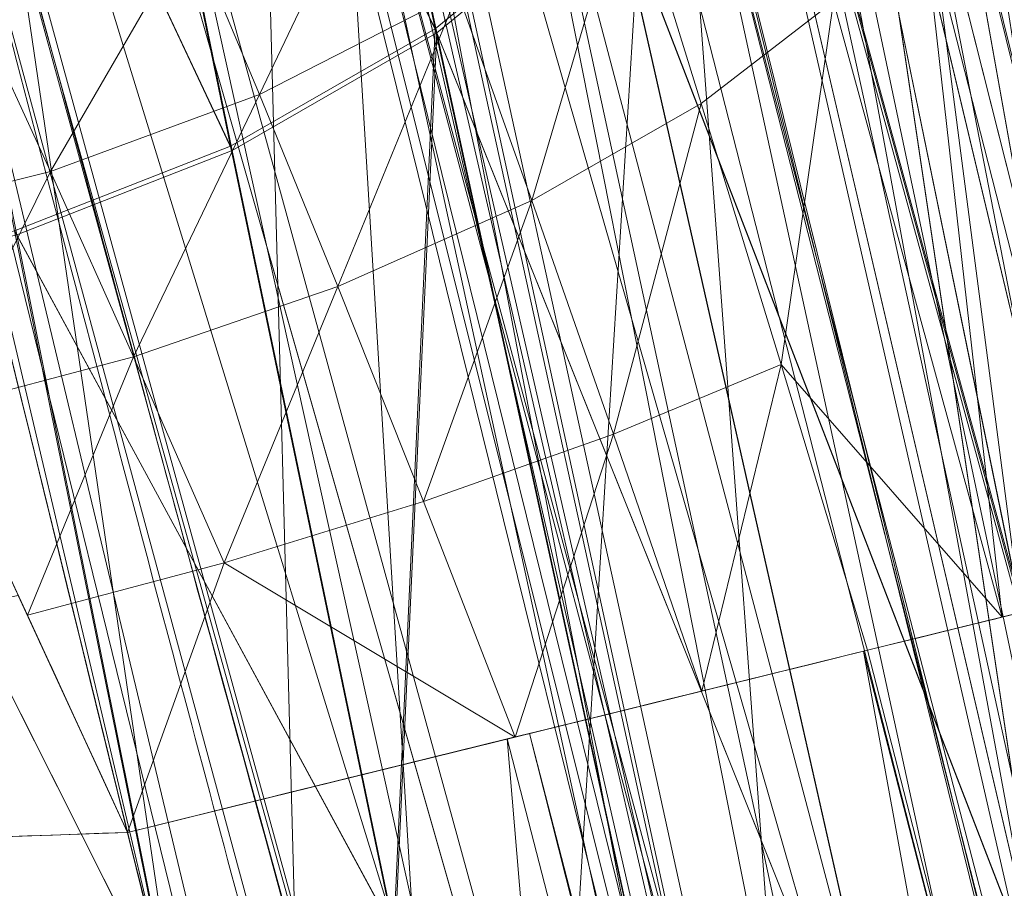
# Model space of a CAD drawing. Header units: millimetres. Extents: x -71 to 71, y -145 to 145.
# Tile 127 of 256: x -55.173 to -54.908, y -13.584 to -13.35. Entities that reach past the tile are written whole.
import ezdxf

# ---------------------------------------------------------------- set-up
doc = ezdxf.new("R2010")
doc.units = ezdxf.units.MM
doc.layers.add('1', color=7, linetype='CONTINUOUS')

msp = doc.modelspace()

# ---------------------------------------------------------------- linework, layer by layer
at = {"layer": '1', "color": 163, "linetype": 'Continuous', "lineweight": 13, "extrusion": (-5.23961264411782e-15, 1.156482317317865e-14, -1)}
for centre, radius in [((0, 2.781752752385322e-14, 144.004626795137), 61.0180546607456), ((0, -8.448341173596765e-14, 124.369789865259), 56.3952855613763)]:
    msp.add_circle(centre, radius, dxfattribs=at)
at = {"layer": '1', "color": 163, "linetype": 'Continuous', "lineweight": 13}
msp.add_circle((4.472976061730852e-13, 3.150668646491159e-12, -145), 60.4433756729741, dxfattribs=at)
msp.add_arc((3.626092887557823e-30, 1.973953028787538e-14, -142.505083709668), 63.56377365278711, 189.6208549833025, 222.2786899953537, dxfattribs=at)
at = {"layer": '1', "color": 163, "linetype": 'Continuous', "lineweight": 13, "extrusion": (0.2389303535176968, -0.9710367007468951, 0.00010940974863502)}
msp.add_arc((-56.79999999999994, -22.8841033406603, -0.002503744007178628), 0.3, 272.0581372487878, 0, dxfattribs=at)
at = {"layer": '1', "color": 163, "linetype": 'Continuous', "lineweight": 13, "extrusion": (9.403212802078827e-09, -3.804815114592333e-08, -0.9999999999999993)}
msp.add_arc((55.14102968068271, -13.62742532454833, -3.368421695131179), 0.3, 166.1180969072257, 268.0000000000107, dxfattribs=at)
at = {"layer": '1', "color": 163, "linetype": 'Continuous', "lineweight": 13, "extrusion": (0, 0, -1)}
msp.add_arc((55.1410297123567, -13.6274251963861, -2.21052546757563), 0.3, 166.1180969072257, 267.9999999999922, dxfattribs=at)
at = {"layer": '1', "color": 163, "linetype": 'Continuous', "lineweight": 13}
for points, knots in [([(-56.0092195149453, 7.430836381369, -40.1881047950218), (-56.38767568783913, 4.578259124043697, -40.18600039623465), (-56.64075283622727, 0.1337488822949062, -40.18517426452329), (-56.24041456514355, -6.020940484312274, -40.18873368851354), (-55.54351012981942, -10.71621283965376, -40.19373372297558), (-54.41900416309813, -15.45484477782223, -40.20106422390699), (-52.84662861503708, -20.19210887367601, -40.21072519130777), (-50.80930273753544, -24.8840909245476, -40.2227166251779), (-48.29613211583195, -29.47758556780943, -40.23703852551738), (-45.29549098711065, -33.91822466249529, -40.25369089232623), (-41.8019172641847, -38.14185204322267, -40.27267372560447), (-37.82569878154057, -42.09225020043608, -40.29398702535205), (-33.38333123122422, -45.70420284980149, -40.31763079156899), (-28.49088723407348, -48.91009564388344, -40.34360502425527), (-21.41016006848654, -52.54962415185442, -40.38134462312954), (-15.5376816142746, -54.48108172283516, -40.41314502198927), (-11.445770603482, -55.3284003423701, -40.43589893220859)], [0, 0, 0, 0, 0.125, 0.1875, 0.25, 0.3125, 0.375, 0.4375, 0.5, 0.5625, 0.625, 0.6875, 0.75, 0.8125, 0.875, 1, 1, 1, 1]), ([(-55.79206164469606, 7.398561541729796, -43.18008904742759), (-56.02458079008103, 5.645469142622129, -43.17850631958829), (-56.32216527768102, 2.145282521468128, -43.17631762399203), (-56.2774919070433, -3.083071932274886, -43.17589833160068), (-55.74469622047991, -8.317168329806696, -43.17832533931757), (-54.72088675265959, -13.50770784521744, -43.18361554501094), (-53.47375240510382, -17.70598476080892, -43.19032117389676), (-52.24993602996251, -20.97159237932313, -43.1970039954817), (-51.21943771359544, -23.37545791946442, -43.20267281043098), (-50.07211843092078, -25.74001208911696, -43.20902270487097), (-48.38893654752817, -28.83185243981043, -43.21838366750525), (-46.01474015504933, -32.54916112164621, -43.23166013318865), (-42.79579392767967, -36.67874397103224, -43.24974804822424), (-39.80590965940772, -39.8550863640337, -43.26661311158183), (-37.22554922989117, -42.23774127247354, -43.28120343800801), (-35.20249638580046, -43.93723232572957, -43.29265772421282), (-33.10278230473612, -45.54055131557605, -43.30455868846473), (-30.93842460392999, -47.03880768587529, -43.31683624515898), (-28.72004833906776, -48.42495516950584, -43.32942842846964), (-25.67962645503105, -50.13475593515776, -43.34669906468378), (-22.51737436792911, -51.63244938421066, -43.36467929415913), (-19.23182754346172, -52.91446779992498, -43.3833775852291), (-15.89144214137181, -54.03891938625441, -43.40239509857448), (-13.34178061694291, -54.70350458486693, -43.41691632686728), (-11.6398303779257, -55.06359028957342, -43.42660953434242)], [0, 0, 0, 0, 0.0625, 0.125, 0.1875, 0.25, 0.3125, 0.34375, 0.375, 0.40625, 0.4375, 0.5, 0.5625, 0.625, 0.65625, 0.6875, 0.71875, 0.75, 0.78125, 0.8125, 0.875, 0.90625, 0.9375, 1, 1, 1, 1]), ([(-56.50000000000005, -4.895578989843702e-16, -15.81462433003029), (-56.49999999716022, -0.967056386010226, -15.8120534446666), (-56.45043392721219, -2.918040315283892, -15.80691167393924), (-56.14086936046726, -6.892608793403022, -15.79662813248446), (-55.33779639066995, -11.96000647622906, -15.78377370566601), (-53.65336816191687, -18.09517495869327, -15.76834839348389), (-51.21658996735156, -24.15893938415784, -15.75292308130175), (-48.02467232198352, -30.0154777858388, -15.73749776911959), (-44.10762326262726, -35.52636955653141, -15.72207245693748), (-39.52881410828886, -40.56063158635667, -15.70664714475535), (-36.0977595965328, -43.52332059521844, -15.69636360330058), (-34.30725113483, -44.89167162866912, -15.6912218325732)], [0, 0, 0, 0, 0.0625, 0.125, 0.25, 0.375, 0.5, 0.625, 0.75, 0.875, 1, 1, 1, 1]), ([(-54.1748946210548, -21.2568850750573, 31.5), (-54.6638936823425, -17.571101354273, 31.499871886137), (-55.1250233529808, -14.095380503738, 30.1514430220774), (-55.6314401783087, -10.2783120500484, 26.7224698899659), (-55.7653499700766, -9.26897978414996, 25.3941579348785), (-55.9577956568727, -7.81843880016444, 22.2910702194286), (-56.0092096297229, -7.43091089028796, 20.5929966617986), (-56.0092195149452, -7.43083638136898, 18.8118952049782)], [0, 0, 0, 0, 0.5, 0.5, 0.75, 0.75, 1, 1, 1, 1]), ([(-56.00921274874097, -7.43088738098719, 18.81189514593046), (-55.84778768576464, -8.64761337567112, 18.27553385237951), (-55.57446086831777, -10.46857355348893, 17.47101728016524), (-55.14800137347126, -12.88831644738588, 16.40328050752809), (-54.79726728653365, -14.6992013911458, 15.60654748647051), (-54.41554179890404, -16.50502466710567, 14.8125598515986), (-53.86455365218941, -18.90435921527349, 13.75579519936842), (-53.09654226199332, -21.8880547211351, 12.44277299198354), (-52.04587146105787, -25.44201606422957, 10.88781178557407), (-50.86235861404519, -28.96561770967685, 9.35961010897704), (-49.54285790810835, -32.4561508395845, 7.86666250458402), (-48.56815383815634, -34.75713714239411, 6.899976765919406), (-48.05581082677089, -35.9000126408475, 6.425037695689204)], [0, 0, 0, 0, 0.125, 0.1875, 0.25, 0.3125, 0.375, 0.5, 0.625, 0.75, 0.875, 1, 1, 1, 1]), ([(-47.46844656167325, -30.64305029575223, -0.8061324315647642), (-48.05961782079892, -29.72727555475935, -0.05716055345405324), (-49.17838392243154, -27.87812518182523, 1.469014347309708), (-50.67197279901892, -25.05862759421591, 3.829412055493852), (-51.76788006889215, -22.67685427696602, 5.845017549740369), (-52.55819579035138, -20.75314257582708, 7.47955347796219), (-53.10827526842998, -19.30177147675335, 8.715144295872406), (-53.61576125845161, -17.84355812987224, 9.960823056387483), (-54.23731669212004, -15.88719951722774, 11.62907026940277), (-54.91085441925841, -13.42264493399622, 13.72871973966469), (-55.55516477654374, -10.43872688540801, 16.26421220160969), (-55.8760261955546, -8.43476743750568, 17.96132468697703), (-56.00921263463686, -7.430887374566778, 18.8118951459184)], [0, 0, 0, 0, 0.125, 0.25, 0.375, 0.4375, 0.5, 0.5625, 0.625, 0.75, 0.875, 1, 1, 1, 1]), ([(-55.6517196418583, -9.75377054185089, 10.8250013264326), (-55.5948279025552, -10.0783787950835, 10.8250268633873), (-55.5350931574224, -10.4025015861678, 10.8250538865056), (-55.3540436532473, -11.3388349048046, 10.8251360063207), (-55.2253875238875, -11.9497259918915, 10.8251944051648), (-54.94794345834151, -13.1667426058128, 10.8253205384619), (-54.79911314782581, -13.773034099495, 10.8253884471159), (-54.6403041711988, -14.3766114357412, 10.8254621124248)], [0, 0, 0, 0, 0.208854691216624, 0.208854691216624, 0.604427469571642, 0.604427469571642, 1, 1, 1, 1]), ([(-54.919959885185, -14.4502288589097, 10.5256571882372), (-54.9199649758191, -14.4502095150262, 10.5256571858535), (-54.9199700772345, -14.4501901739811, 10.5256571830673), (-55.0796217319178, -13.8435290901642, 10.5255824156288), (-55.2292372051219, -13.2341583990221, 10.5255134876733), (-55.50814993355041, -12.0109394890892, 10.5253854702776), (-55.63748912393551, -11.3969242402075, 10.5253262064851), (-55.8194998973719, -10.4558003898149, 10.5252428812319), (-55.8795518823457, -10.130018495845, 10.5252154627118), (-55.9367457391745, -9.803748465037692, 10.5251895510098)], [0, 0, 0, 0, 1.26115618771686e-05, 1.26115618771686e-05, 0.395572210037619, 0.395572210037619, 0.79114483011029, 0.79114483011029, 1, 1, 1, 1]), ([(-54.6403041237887, -14.3766116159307, 9.17453788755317), (-54.7811577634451, -13.8412762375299, 9.1746032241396), (-54.9141604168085, -13.3038133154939, 9.17466422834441), (-55.16427993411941, -12.2253257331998, 9.17477843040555), (-55.2814254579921, -11.6841850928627, 9.17483170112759), (-55.4135444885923, -11.027352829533, 9.174891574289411), (-55.43615182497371, -10.913135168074, 9.17490180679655), (-55.4584057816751, -10.7988492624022, 9.17491185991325)], [0, 0, 0, 0, 0.452424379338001, 0.452424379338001, 0.904848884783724, 0.904848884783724, 1, 1, 1, 1]), ([(-55.74240523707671, -10.854176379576, 9.47472235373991), (-55.72003313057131, -10.9690469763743, 9.47471215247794), (-55.6973057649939, -11.083848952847, 9.47470176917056), (-55.5644853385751, -11.7440408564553, 9.47464101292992), (-55.4467178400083, -12.2879486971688, 9.474586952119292), (-55.1952748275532, -13.3719298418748, 9.47447104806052), (-55.061571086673, -13.9121198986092, 9.47440913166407), (-54.9199700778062, -14.4501901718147, 9.47434281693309), (-54.9199649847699, -14.450209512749, 9.47434281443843), (-54.9199598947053, -14.4502288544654, 9.47434281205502)], [0, 0, 0, 0, 0.0951512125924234, 0.0951512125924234, 0.547575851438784, 0.547575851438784, 0.99998373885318, 0.99998373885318, 1, 1, 1, 1]), ([(-55.17212664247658, -12.17728727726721, 0.8252177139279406), (-55.15246199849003, -12.26638343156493, 0.8252266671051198), (-55.11262674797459, -12.44472481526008, 0.8425166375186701), (-55.05402760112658, -12.70142402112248, 0.9227534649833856), (-54.99953629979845, -12.93514629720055, 1.057040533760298), (-54.95065043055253, -13.14112694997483, 1.232401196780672), (-54.90792971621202, -13.31832418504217, 1.438326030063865), (-54.8745503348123, -13.45503506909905, 1.674500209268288), (-54.85744760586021, -13.52444820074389, 1.892889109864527), (-54.85085029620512, -13.55117069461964, 2.073594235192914), (-54.84979202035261, -13.55544876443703, 2.164893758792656), (-54.84979201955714, -13.55544876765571, 2.210525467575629)], [0, 0, 0, 0, 0.125, 0.25, 0.375, 0.5, 0.625, 0.75, 0.875, 0.9375, 1, 1, 1, 1]), ([(-54.41756563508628, -15.1979772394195, 2.21052546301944), (-54.41756563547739, -15.19797723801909, 2.109954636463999), (-54.42030227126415, -15.18819559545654, 1.908788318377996), (-54.43683119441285, -15.12889042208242, 1.510665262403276), (-54.47811728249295, -14.98007928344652, 1.029295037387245), (-54.55566129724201, -14.69591710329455, 0.4993564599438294), (-54.65697455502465, -14.31535557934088, 0.03816664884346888), (-54.7757527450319, -13.85463928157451, -0.3375400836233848), (-54.90557891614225, -13.33183032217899, -0.6157788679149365), (-55.03989161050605, -12.76606748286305, -0.7866560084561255), (-55.12876803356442, -12.37373554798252, -0.8252374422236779), (-55.17212663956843, -12.1772872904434, -0.8252177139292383)], [0, 0, 0, 0, 0.0625, 0.125, 0.25, 0.375, 0.5, 0.625, 0.75, 0.875, 1, 1, 1, 1]), ([(-54.84979201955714, -13.55544876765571, 3.368421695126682), (-54.84979201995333, -13.55544876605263, 3.413992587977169), (-54.85088227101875, -13.55104148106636, 3.505167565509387), (-54.85764130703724, -13.52366342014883, 3.68553532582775), (-54.87506339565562, -13.45294742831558, 3.903168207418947), (-54.90865586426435, -13.31533093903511, 4.138288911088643), (-54.95132902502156, -13.13828589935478, 4.343800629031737), (-54.99999663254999, -12.93318426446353, 4.519637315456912), (-55.05426179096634, -12.70040278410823, 4.654842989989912), (-55.11271036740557, -12.44435023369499, 4.736101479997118), (-55.15248718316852, -12.26626932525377, 4.75372051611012), (-55.17212663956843, -12.1772872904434, 4.753729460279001)], [0, 0, 0, 0, 0.0625, 0.125, 0.25, 0.375, 0.5, 0.625, 0.75, 0.875, 1, 1, 1, 1]), ([(-55.17212663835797, -12.17728729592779, 6.404164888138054), (-55.12876412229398, -12.37375326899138, 6.404184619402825), (-55.03984494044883, -12.76627130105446, 6.366341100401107), (-54.90540054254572, -13.33256589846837, 6.196793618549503), (-54.7756281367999, -13.85513045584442, 5.917733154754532), (-54.65702916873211, -14.31514246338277, 5.540853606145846), (-54.55564709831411, -14.69597070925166, 5.07979597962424), (-54.47792139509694, -14.98079516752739, 4.550113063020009), (-54.43670081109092, -15.12935834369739, 4.068487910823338), (-54.42027479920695, -15.18829385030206, 3.670227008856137), (-54.41756563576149, -15.19797723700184, 3.469012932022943), (-54.41756563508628, -15.1979772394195, 3.368421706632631)], [0, 0, 0, 0, 0.125, 0.25, 0.375, 0.5, 0.625, 0.75, 0.875, 0.9375, 1, 1, 1, 1]), ([(-54.6960387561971, -14.97885670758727, 3.36842170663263), (-54.69603918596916, -14.97885668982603, 3.483491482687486), (-54.70081776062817, -14.9648622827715, 3.728262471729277), (-54.72759878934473, -14.88128345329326, 4.136053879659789), (-54.77949100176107, -14.71350708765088, 4.577214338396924), (-54.85934779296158, -14.44729141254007, 5.01831140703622), (-54.95144451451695, -14.12961846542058, 5.366354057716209), (-55.03941032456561, -13.81724252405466, 5.612790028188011), (-55.11270501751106, -13.55146372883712, 5.77799980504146), (-55.1913680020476, -13.2605666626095, 5.914979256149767), (-55.3032278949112, -12.83770466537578, 6.055446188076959), (-55.39336090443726, -12.48528877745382, 6.104626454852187), (-55.45460625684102, -12.23966405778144, 6.104356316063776)], [0, 0, 0, 0, 0.125, 0.25, 0.375, 0.5, 0.625, 0.6875, 0.75, 0.8125, 0.875, 1, 1, 1, 1]), ([(-55.1305598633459, -13.92724244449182, 2.21052546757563), (-55.12739066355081, -13.92713176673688, 2.097604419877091), (-55.12667434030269, -13.90476373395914, 1.876335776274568), (-55.14230341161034, -13.80492260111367, 1.55240433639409), (-55.17229986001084, -13.64667060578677, 1.260719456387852), (-55.21559773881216, -13.4321404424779, 1.002813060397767), (-55.26803050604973, -13.17574725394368, 0.7956152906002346), (-55.34732395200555, -12.78673414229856, 0.5896426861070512), (-55.41257996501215, -12.45837592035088, 0.5252128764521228), (-55.45460625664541, -12.23966405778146, 0.5254091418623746)], [0, 0, 0, 0, 0.125, 0.25, 0.375, 0.5, 0.625, 0.75, 1, 1, 1, 1]), ([(-55.45460625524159, -12.23966405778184, -0.5254091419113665), (-55.41185406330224, -12.41867621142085, -0.5255402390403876), (-55.34737460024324, -12.68274231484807, -0.4996196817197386), (-55.2610187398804, -13.02563227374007, -0.4152352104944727), (-55.19583735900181, -13.27936605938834, -0.3256800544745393), (-55.13265069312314, -13.519819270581, -0.2135590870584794), (-55.05091055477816, -13.8242808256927, -0.03359442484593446), (-54.95347438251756, -14.17590801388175, 0.2506349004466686), (-54.87053460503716, -14.46082041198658, 0.59202368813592), (-54.81319721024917, -14.65051496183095, 0.9028864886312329), (-54.77644761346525, -14.76756167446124, 1.146354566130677), (-54.74585789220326, -14.86039572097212, 1.400563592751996), (-54.71377490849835, -14.95061961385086, 1.752258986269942), (-54.70015594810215, -14.97871292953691, 2.027234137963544), (-54.6960387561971, -14.97885670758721, 2.21052546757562)], [0, 0, 0, 0, 0.125, 0.1875, 0.25, 0.3125, 0.375, 0.5, 0.625, 0.6875, 0.75, 0.8125, 0.875, 1, 1, 1, 1]), ([(-55.4115565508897, -12.4330739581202, -32.1572935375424), (-55.3121166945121, -12.8761706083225, -32.1573393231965), (-55.2073529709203, -13.3181059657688, -32.1573878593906), (-55.0095327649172, -14.1101305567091, -32.1574799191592), (-54.9183873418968, -14.4607478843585, -32.1575224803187), (-54.8238993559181, -14.810444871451, -32.1575668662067)], [0, 0, 0, 0, 0.556281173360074, 0.556281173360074, 1, 1, 1, 1]), ([(-54.823899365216, -14.81044485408, -23.1837601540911), (-54.8729959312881, -14.6287400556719, -23.1837832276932), (-54.92118953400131, -14.4467888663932, -23.1838058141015), (-55.0285878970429, -14.0330124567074, -23.1838560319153), (-55.0872364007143, -13.801035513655, -23.1838833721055), (-55.1444150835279, -13.5687017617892, -23.1839099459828)], [0, 0, 0, 0, 0.440294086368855, 0.440294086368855, 1, 1, 1, 1])]:
    msp.add_open_spline(points, degree=3, knots=knots, dxfattribs=at)
for points in [[(-55.4546062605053, -12.23966405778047, 5.053538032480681), (-55.43341812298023, -12.34981133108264, 5.053636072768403), (-55.39127209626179, -12.56597409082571, 5.032658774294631), (-55.32765971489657, -12.883263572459, 4.937935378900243), (-55.2688401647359, -13.17239807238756, 4.785756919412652), (-55.21550725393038, -13.43250618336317, 4.57562368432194), (-55.17303958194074, -13.64368836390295, 4.322654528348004), (-55.14226576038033, -13.8050610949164, 4.026467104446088), (-55.12691649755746, -13.90388059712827, 3.706370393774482), (-55.12739066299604, -13.92713176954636, 3.481420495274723), (-55.130559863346, -13.92724244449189, 3.36842170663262)], [(-54.54467244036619, -14.7349755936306, -32.4573711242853), (-54.75662525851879, -13.95091348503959, -32.45728135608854), (-54.95148601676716, -13.16220543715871, -32.45719158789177), (-55.12910112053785, -12.36966717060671, -32.457101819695)], [(-54.8635739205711, -13.4995650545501, -22.8841034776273), (-54.9420120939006, -13.1807845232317, -22.8841396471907), (-55.0069214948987, -12.903045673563, -23.1545092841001), (-55.0069215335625, -12.9030455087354, -23.4887916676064)], [(-55.2885238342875, -13.2713745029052, -23.4887916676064), (-55.2826531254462, -13.271169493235, -23.3214808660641), (-55.217582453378, -13.4096639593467, -23.1851164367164), (-55.1444150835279, -13.5687017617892, -23.1839099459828)], [(-55.1444150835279, -13.5687017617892, -23.1839099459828), (-55.2878663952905, -13.5737121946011, -23.188962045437), (-55.4313177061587, -13.5787226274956, -23.1940141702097), (-55.574769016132, -13.5837330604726, -23.1990663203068)]]:
    msp.add_open_spline(points, degree=3, dxfattribs=at)
for points in [[(24.58453550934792, 55.21777272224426, -144.9999958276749), (-35.52772477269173, -48.89971762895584, -144.9999958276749), (-52.34549939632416, -30.22168762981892, -144.9999958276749), (-60.11226028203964, -6.318053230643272, -144.9999958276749)], [(-51.48215219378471, -16.72756485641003, -123.8834485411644), (-54.13153767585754, -7.864786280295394e-14, -123.8834485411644), (-56.3952848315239, -7.767609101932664e-14, -124.3697926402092), (-53.63510549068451, -17.42710173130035, -124.3697926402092)], [(-56.2981404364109, -4.736945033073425, -40.18814116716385), (-56.09914660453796, -4.515368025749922, -43.17675158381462), (-54.37590554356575, -13.61744105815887, -43.18560287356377)], [(-54.37590554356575, -13.61744105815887, -43.18560287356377), (-54.6327717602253, -13.68603762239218, -40.19943997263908), (-56.2981404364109, -4.736945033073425, -40.18814116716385)], [(-55.57271465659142, -10.72095800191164, 27.05357037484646), (-55.07634207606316, -14.46230988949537, 29.6636801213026), (-55.29748648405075, -6.121284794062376, 35.35682708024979)], [(-54.76291477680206, -9.342835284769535, 37.38521039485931), (-55.29748648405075, -6.121284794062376, 35.35682708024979), (-55.07634207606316, -14.46230988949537, 29.6636801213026)], [(-55.90708926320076, -8.200637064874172, 23.03180657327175), (-56.00921437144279, -7.430861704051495, 18.81189458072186), (-52.23216861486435, -35.90000048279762, 18.77893321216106)], [(-54.24021929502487, -15.81924594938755, 11.68635301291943), (-56.00921437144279, -7.430861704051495, 18.81189458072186), (-54.64030429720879, -14.37661144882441, 10.82546170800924)], [(-55.1944226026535, -12.07582373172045, 10.82520838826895), (-54.64030429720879, -14.37661144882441, 10.82546170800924), (-56.00921437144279, -7.430861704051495, 18.81189458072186)], [(-56.00921437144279, -7.430887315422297, 18.81189458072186), (-52.85102128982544, -20.62619663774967, 10.56393515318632), (-52.89638042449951, -21.29850536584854, 11.49737183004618)], [(-52.85102128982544, -20.62619663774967, 10.56393515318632), (-56.00921437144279, -7.430887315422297, 18.81189458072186), (-54.24021929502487, -15.81924594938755, 11.68635301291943)], [(-52.89638042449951, -21.29850536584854, 11.49737183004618), (-52.91160196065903, -21.96520008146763, 12.41462863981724), (-56.00921437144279, -7.430887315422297, 18.81189458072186)], [(-52.23216861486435, -35.90000048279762, 18.77893321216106), (-56.00921437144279, -7.430887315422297, 18.81189458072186), (-52.84026637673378, -22.29992114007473, 12.26730179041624)], [(-55.57271465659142, -10.72095800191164, 27.05357037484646), (-55.90708926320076, -8.200637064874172, 23.03180657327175), (-52.23216861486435, -35.90000048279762, 18.77893321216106)], [(-54.76291477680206, -9.342835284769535, 37.38521039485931), (-55.07634207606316, -14.46230988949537, 29.6636801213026), (-54.95673045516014, -15.36386180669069, 30.29263764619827)], [(-54.95673045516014, -15.36386180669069, 30.29263764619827), (-54.17877063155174, -12.60278839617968, 38.59021887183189), (-54.76291477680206, -9.342835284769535, 37.38521039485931)], [(-55.67321926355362, -9.75754763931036, 10.71265526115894), (-55.73459714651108, -9.768311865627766, 10.61666011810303), (-54.72160875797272, -14.39802907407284, 10.61718910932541)], [(-54.66139689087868, -14.38217423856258, 10.71316096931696), (-54.66034635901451, -14.38189763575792, 10.71875169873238), (-55.67215010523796, -9.757359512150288, 10.71825250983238), (-55.67321926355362, -9.75754763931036, 10.71265526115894)], [(-55.67321926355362, -9.75754763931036, 10.71265526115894), (-54.72160875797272, -14.39802907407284, 10.61718910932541), (-54.66139689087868, -14.38217423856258, 10.71316096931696)], [(-55.1944226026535, -12.07582373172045, 10.82520838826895), (-55.67215010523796, -9.757359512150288, 10.71825250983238), (-54.66034635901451, -14.38189763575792, 10.71875169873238)], [(-54.81218546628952, -14.42186906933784, 10.55150479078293), (-55.73459714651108, -9.768311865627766, 10.61666011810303), (-55.82691729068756, -9.784497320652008, 10.55098511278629)], [(-54.81218546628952, -14.42186906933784, 10.55150479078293), (-54.72160875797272, -14.39802907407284, 10.61718910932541), (-55.73459714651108, -9.768311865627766, 10.61666011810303)], [(-55.82691729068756, -9.784497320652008, 10.55098511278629), (-55.8323934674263, -9.785457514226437, 10.54969988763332), (-54.8175536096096, -14.42328188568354, 10.55021677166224)], [(-54.8175536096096, -14.42328188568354, 10.55021677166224), (-55.8323934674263, -9.785457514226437, 10.54969988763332), (-55.49639090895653, -12.04883120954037, 10.52539050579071)], [(-55.82691729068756, -9.784497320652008, 10.55098511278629), (-54.8175536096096, -14.42328188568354, 10.55021677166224), (-54.81218546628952, -14.42186906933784, 10.55150479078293)], [(-63.40426951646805, -20.42438462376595, -124.5481371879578), (-48.8397516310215, -28.19764241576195, -124.3697926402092), (-55.53851276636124, -9.792938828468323, -124.3697926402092)], [(-52.23216861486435, -35.90000048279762, 18.77893321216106), (-54.17489632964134, -21.25688455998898, 31.50000050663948), (-54.95673045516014, -15.36386180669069, 30.29263764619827), (-55.57271465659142, -10.72095800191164, 27.05357037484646)], [(-54.72160875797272, -14.39802907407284, 9.382810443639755), (-55.54098263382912, -10.81494707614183, 9.383240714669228), (-55.47982826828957, -10.80303080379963, 9.28724929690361)], [(-55.47982826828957, -10.80303080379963, 9.28724929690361), (-55.47876283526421, -10.80282218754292, 9.281652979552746), (-54.66034635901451, -14.38189763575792, 9.281247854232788), (-54.66139689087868, -14.38217423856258, 9.28683951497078)], [(-55.47982826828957, -10.80303080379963, 9.28724929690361), (-54.66139689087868, -14.38217423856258, 9.28683951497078), (-54.72160875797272, -14.39802907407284, 9.382810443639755)], [(-54.66034635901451, -14.38189763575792, 9.281247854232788), (-55.47876283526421, -10.80282218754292, 9.281652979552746), (-55.0784096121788, -12.59439159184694, 9.174739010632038)], [(-55.63297122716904, -10.83286479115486, 9.448916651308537), (-55.54098263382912, -10.81494707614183, 9.383240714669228), (-54.72160875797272, -14.39802907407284, 9.382810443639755)], [(-54.81218546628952, -14.42186906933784, 9.44849569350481), (-55.63842132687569, -10.83392649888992, 9.45020280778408), (-55.63297122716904, -10.83286479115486, 9.448916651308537)], [(-55.63297122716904, -10.83286479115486, 9.448916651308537), (-54.72160875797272, -14.39802907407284, 9.382810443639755), (-54.81218546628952, -14.42186906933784, 9.44849569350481)], [(-54.81218546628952, -14.42186906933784, 9.44849569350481), (-54.8175536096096, -14.42328188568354, 9.449782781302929), (-55.63842132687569, -10.83392649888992, 9.45020280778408)], [(-55.36039173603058, -12.65890058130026, 9.47454757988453), (-55.63842132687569, -10.83392649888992, 9.45020280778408), (-54.8175536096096, -14.42328188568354, 9.449782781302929)], [(-55.49639090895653, -12.04883120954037, 10.52539050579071), (-54.9430325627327, -14.3622737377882, 10.52564661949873), (-54.8175536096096, -14.42328188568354, 10.55021677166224)], [(-55.35586923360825, -14.45009093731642, 10.51043532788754), (-54.9430325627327, -14.3622737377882, 10.52564661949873), (-55.49639090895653, -12.04883120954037, 10.52539050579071)], [(-54.66034635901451, -14.38189763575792, 10.71875169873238), (-54.64030429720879, -14.37661144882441, 10.82546170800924), (-55.1944226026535, -12.07582373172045, 10.82520838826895)], [(-55.18354848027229, -12.12542038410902, -15.78337885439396), (-51.65004730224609, -22.90245704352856, -15.75607433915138), (-54.90593239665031, -13.32624070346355, -0.5968617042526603)], [(-54.64030429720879, -14.37661144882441, 9.174537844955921), (-55.17212674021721, -12.17728760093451, 6.404164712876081), (-54.90742623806, -13.32007721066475, 6.18030084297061)], [(-54.64030429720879, -14.37661144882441, 9.174537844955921), (-55.0784096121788, -12.59439159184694, 9.174739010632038), (-55.17212674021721, -12.17728760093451, 6.404164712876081)], [(-55.14991655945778, -12.37434893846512, -32.34834969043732), (-55.12930452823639, -12.36971281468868, -32.45710209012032), (-54.54475060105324, -14.73499648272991, -32.4573703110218), (-54.56513538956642, -14.74051736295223, -32.3486402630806)], [(-54.56513538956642, -14.74051736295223, -32.3486402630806), (-55.21136894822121, -12.38814741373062, -32.24879503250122), (-55.1505945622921, -12.37450074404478, -32.34477713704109)], [(-55.1505945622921, -12.37450074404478, -32.34477713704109), (-55.14991655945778, -12.37434893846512, -32.34834969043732), (-54.56513538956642, -14.74051736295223, -32.3486402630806)], [(-55.30279129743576, -12.40866631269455, -32.18311443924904), (-55.21250888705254, -12.38840352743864, -32.24797546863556), (-54.62703481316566, -14.75725136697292, -32.24828466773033)], [(-54.56580221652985, -14.74069803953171, -32.34507516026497), (-55.21250888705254, -12.38840352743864, -32.24797546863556), (-55.21136894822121, -12.38814741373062, -32.24879503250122)], [(-54.56580221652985, -14.74069803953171, -32.34507516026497), (-54.62590605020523, -14.75694682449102, -32.24910423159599), (-55.21250888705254, -12.38840352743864, -32.24797546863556)], [(-54.62590605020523, -14.75694682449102, -32.24910423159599), (-54.62703481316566, -14.75725136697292, -32.24828466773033), (-55.21250888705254, -12.38840352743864, -32.24797546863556)], [(-55.21136894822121, -12.38814741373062, -32.24879503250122), (-54.56513538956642, -14.74051736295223, -32.3486402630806), (-54.56580221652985, -14.74069803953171, -32.34507516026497)], [(-55.13054877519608, -13.62492516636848, -32.15742483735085), (-55.41155487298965, -12.43307441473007, -32.1572944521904), (-55.30885979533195, -12.41002883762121, -32.18167275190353)], [(-54.7163188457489, -14.78138007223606, -32.18341991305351), (-55.30885979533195, -12.41002883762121, -32.18167275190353), (-55.30279129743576, -12.40866631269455, -32.18311443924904)], [(-54.7163188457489, -14.78138007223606, -32.18341991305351), (-54.72232401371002, -14.78300150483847, -32.18197822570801), (-55.30885979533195, -12.41002883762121, -32.18167275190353)], [(-55.13054877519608, -13.62492516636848, -32.15742483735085), (-55.30885979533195, -12.41002883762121, -32.18167275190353), (-54.72232401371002, -14.78300150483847, -32.18197822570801)], [(-55.30279129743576, -12.40866631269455, -32.18311443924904), (-54.62703481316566, -14.75725136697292, -32.24828466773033), (-54.7163188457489, -14.78138007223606, -32.18341991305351)], [(-55.56551367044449, -13.62155377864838, -32.14226290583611), (-55.84142357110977, -12.44195271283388, -32.14221447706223), (-55.41155487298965, -12.43307441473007, -32.1572944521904), (-55.13054877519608, -13.62492516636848, -32.15742483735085)], [(-55.0784096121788, -12.59439159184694, 9.174739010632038), (-54.64030429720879, -14.37661144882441, 9.174537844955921), (-54.66034635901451, -14.38189763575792, 9.281247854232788)], [(-54.95673045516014, -15.36386180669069, 30.29263764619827), (-54.50513958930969, -18.76768283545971, 30.99001199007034), (-54.17877063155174, -12.60278839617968, 38.59021887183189)], [(-55.36039173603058, -12.65890058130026, 9.47454757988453), (-54.91995811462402, -14.45022877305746, 9.474342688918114), (-55.4402656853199, -14.12276551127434, 9.489580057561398)], [(-54.8175536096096, -14.42328188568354, 9.449782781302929), (-54.91995811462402, -14.45022877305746, 9.474342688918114), (-55.36039173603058, -12.65890058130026, 9.47454757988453)], [(-55.16842380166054, -13.13225831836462, 0.8157311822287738), (-55.06158620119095, -13.35243135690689, 1.031156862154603), (-55.17303198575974, -12.82527111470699, 0.6922016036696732)], [(-55.17303198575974, -12.82527111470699, 0.6922016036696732), (-55.06158620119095, -13.35243135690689, 1.031156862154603), (-55.0139956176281, -13.31339869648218, 1.058223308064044)], [(-55.17254024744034, -12.8265293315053, 4.88611776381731), (-55.06114289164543, -13.35357688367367, 4.546411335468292), (-55.16782402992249, -13.13357520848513, 4.762180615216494)], [(-55.01362308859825, -13.31453491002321, 4.519376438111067), (-55.06114289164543, -13.35357688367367, 4.546411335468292), (-55.17254024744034, -12.8265293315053, 4.88611776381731)], [(-55.01556396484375, -12.86614593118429, 4.061075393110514), (-54.84979227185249, -13.55544850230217, 3.368421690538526), (-54.87454682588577, -13.45488056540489, 3.874078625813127)], [(-55.01556396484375, -12.86614593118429, 1.5178716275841), (-54.95119839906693, -13.13832867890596, 1.239605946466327), (-54.8754595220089, -13.45115806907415, 1.690506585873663)], [(-54.8754595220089, -13.45115806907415, 1.690506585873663), (-54.84979227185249, -13.55544850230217, 2.210525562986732), (-55.01556396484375, -12.86614593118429, 1.5178716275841)], [(-55.01556396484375, -12.86614593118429, 1.5178716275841), (-54.84979227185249, -13.55544850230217, 2.210525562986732), (-54.84979227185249, -13.55544850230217, 3.368421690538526), (-55.01556396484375, -12.86614593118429, 4.061075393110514)], [(-54.87454682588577, -13.45488056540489, 3.874078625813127), (-54.94978278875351, -13.14425561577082, 4.328032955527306), (-55.01556396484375, -12.86614593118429, 4.061075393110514)], [(-55.11672049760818, -13.38403392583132, 1.015151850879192), (-55.16842380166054, -13.13225831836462, 0.8157311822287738), (-55.22514134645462, -13.15387059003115, 0.8075687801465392)], [(-55.2244521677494, -13.15515767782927, 4.770361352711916), (-55.16782402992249, -13.13357520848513, 4.762180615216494), (-55.116206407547, -13.38516920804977, 4.562398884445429)], [(-55.16842380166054, -13.13225831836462, 0.8157311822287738), (-55.11672049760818, -13.38403392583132, 1.015151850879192), (-55.06158620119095, -13.35243135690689, 1.031156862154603)], [(-55.06114289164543, -13.35357688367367, 4.546411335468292), (-55.116206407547, -13.38516920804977, 4.562398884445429), (-55.16782402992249, -13.13357520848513, 4.762180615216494)], [(-54.95008453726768, -13.14218528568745, 1.228515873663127), (-54.95533719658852, -13.22444714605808, 1.137634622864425), (-54.87610027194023, -13.55658285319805, 1.615367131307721)], [(-54.87599968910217, -13.55698332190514, 3.962252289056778), (-54.95507642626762, -13.22550512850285, 4.440062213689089), (-54.94987592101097, -13.14311940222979, 4.349300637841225)], [(-54.87610027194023, -13.55658285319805, 1.615367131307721), (-54.87732961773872, -13.44354264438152, 1.668525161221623), (-54.95008453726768, -13.14218528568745, 1.228515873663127)], [(-54.94987592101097, -13.14311940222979, 4.349300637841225), (-54.87725138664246, -13.44389282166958, 3.909150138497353), (-54.87599968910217, -13.55698332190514, 3.962252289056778)], [(-55.22514134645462, -13.15387059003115, 0.8075687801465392), (-55.174820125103, -13.40680010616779, 1.010167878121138), (-55.11672049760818, -13.38403392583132, 1.015151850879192)], [(-55.116206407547, -13.38516920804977, 4.562398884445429), (-55.17423525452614, -13.40790372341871, 4.567379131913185), (-55.2244521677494, -13.15515767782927, 4.770361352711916)], [(-55.53604289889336, -13.87376431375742, 5.486561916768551), (-55.01749739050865, -13.88844940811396, 5.502448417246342), (-55.21640554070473, -13.16377427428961, 5.931949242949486)], [(-54.54467236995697, -14.73497599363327, -32.4573703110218), (-54.92369085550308, -13.20100668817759, -32.45719522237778), (-54.72962185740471, -13.16560711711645, -40.19878432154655)], [(-54.84018474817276, -13.17267213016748, -15.78072644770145), (-54.92041260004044, -13.26628495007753, -22.93403819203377), (-54.86356094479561, -13.49956169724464, -22.88410440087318)], [(-54.95533719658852, -13.22444714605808, 1.137634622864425), (-54.97783794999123, -13.26961442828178, 1.094718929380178), (-54.89687994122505, -13.61668575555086, 1.590460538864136)], [(-54.8967607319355, -13.61710764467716, 3.987121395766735), (-54.97752502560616, -13.27071990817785, 4.482924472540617), (-54.95507642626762, -13.22550512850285, 4.440062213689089)], [(-54.89687994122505, -13.61668575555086, 1.590460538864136), (-54.87610027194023, -13.55658285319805, 1.615367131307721), (-54.95533719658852, -13.22444714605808, 1.137634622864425)], [(-54.95507642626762, -13.22550512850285, 4.440062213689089), (-54.87599968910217, -13.55698332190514, 3.962252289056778), (-54.8967607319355, -13.61710764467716, 3.987121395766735)], [(-55.08868768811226, -13.26248701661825, 5.929028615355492), (-55.13881519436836, -13.26665747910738, 5.910531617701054), (-54.89380285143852, -14.15896136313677, 5.329047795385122)], [(-55.04055693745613, -13.26234266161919, 5.956566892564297), (-55.08868768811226, -13.26248701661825, 5.929028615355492), (-54.84620854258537, -14.16243147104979, 5.34521322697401)], [(-54.89380285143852, -14.15896136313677, 5.329047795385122), (-54.84620854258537, -14.16243147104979, 5.34521322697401), (-55.08868768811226, -13.26248701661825, 5.929028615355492)], [(-54.99716475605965, -13.26655689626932, 5.992398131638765), (-55.04055693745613, -13.26234266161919, 5.956566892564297), (-54.80027943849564, -14.17222153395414, 5.367352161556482)], [(-54.84620854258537, -14.16243147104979, 5.34521322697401), (-54.80027943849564, -14.17222153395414, 5.367352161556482), (-55.04055693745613, -13.26234266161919, 5.956566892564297)], [(-55.13881519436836, -13.26665747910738, 5.910531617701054), (-55.18835783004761, -13.27418722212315, 5.900883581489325), (-54.94091659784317, -14.16129805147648, 5.318908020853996)], [(-55.0580695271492, -13.74923624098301, -0.07188022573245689), (-55.18708378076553, -13.27882800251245, -0.3193811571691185), (-55.08743226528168, -13.26722651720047, -0.3474729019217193)], [(-54.94091659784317, -14.16129805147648, 5.318908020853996), (-54.89380285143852, -14.15896136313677, 5.329047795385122), (-55.13881519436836, -13.26665747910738, 5.910531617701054)], [(-55.08743226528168, -13.26722651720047, -0.3474729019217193), (-54.96103689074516, -13.74400686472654, -0.1000136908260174), (-55.0580695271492, -13.74923624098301, -0.07188022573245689)], [(-54.96103689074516, -13.74400686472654, -0.1000136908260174), (-55.08743226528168, -13.26722651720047, -0.3474729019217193), (-54.99592795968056, -13.27142678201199, -0.4107562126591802)], [(-54.9335852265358, -13.28718569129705, 6.081521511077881), (-54.99716475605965, -13.26655689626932, 5.992398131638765), (-54.75827679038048, -14.18831665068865, 5.394850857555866)], [(-54.80027943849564, -14.17222153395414, 5.367352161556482), (-54.75827679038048, -14.18831665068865, 5.394850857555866), (-54.99716475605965, -13.26655689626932, 5.992398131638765)], [(-54.89687994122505, -13.61668575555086, 1.590460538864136), (-54.97783794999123, -13.26961442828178, 1.094718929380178), (-55.0139956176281, -13.31339869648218, 1.058223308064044)], [(-55.01362308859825, -13.31453491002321, 4.519376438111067), (-54.97752502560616, -13.27071990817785, 4.482924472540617), (-54.8967607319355, -13.61710764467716, 3.987121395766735)], [(-54.87143248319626, -13.75974155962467, -0.157582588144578), (-54.99592795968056, -13.27142678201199, -0.4107562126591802), (-54.95971068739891, -13.27995955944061, -0.4531468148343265)], [(-54.99592795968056, -13.27142678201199, -0.4107562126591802), (-54.87143248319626, -13.75974155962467, -0.157582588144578), (-54.96103689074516, -13.74400686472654, -0.1000136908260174)], [(-54.91906404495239, -13.2718738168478, -22.93159253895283), (-54.930679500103, -13.31816799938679, -23.03539216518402), (-54.88318577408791, -13.5044027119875, -22.99232594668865)], [(-54.88318577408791, -13.5044027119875, -22.99232594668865), (-54.8635721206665, -13.49956542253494, -22.88410440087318), (-54.91906404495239, -13.2718738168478, -22.93159253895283)], [(-55.19616976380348, -13.27715255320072, -0.3219190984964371), (-55.03714084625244, -13.86434119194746, 0.06536936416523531), (-55.54098263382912, -13.85141722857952, 0.0824064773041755)], [(-54.95971068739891, -13.27995955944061, -0.4531468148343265), (-54.93234470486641, -13.29219434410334, -0.4997804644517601), (-54.87143248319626, -13.75974155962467, -0.157582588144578)], [(-54.90724369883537, -13.31895217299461, 6.177266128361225), (-54.9335852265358, -13.28718569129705, 6.081521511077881), (-54.69365790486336, -14.23650607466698, 5.46094449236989)], [(-54.75827679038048, -14.18831665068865, 5.394850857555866), (-54.69365790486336, -14.23650607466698, 5.46094449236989), (-54.9335852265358, -13.28718569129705, 6.081521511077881)], [(-54.87143248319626, -13.75974155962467, -0.157582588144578), (-54.93234470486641, -13.29219434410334, -0.4997804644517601), (-54.69299480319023, -14.23902809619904, 0.1204809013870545)], [(-54.69299480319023, -14.23902809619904, 0.1204809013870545), (-54.93234470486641, -13.29219434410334, -0.4997804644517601), (-54.90598455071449, -13.32408282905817, -0.5954439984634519)], [(-55.07302284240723, -13.29494640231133, -23.2470091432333), (-55.12743443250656, -13.32581974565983, -23.26536923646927), (-55.10885268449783, -13.37016187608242, -23.22419360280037)], [(-55.10885268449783, -13.37016187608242, -23.22419360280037), (-55.05554750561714, -13.34278006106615, -23.20212125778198), (-55.07302284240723, -13.29494640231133, -23.2470091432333)], [(-55.0093911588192, -13.30998074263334, -23.16963486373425), (-55.05554750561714, -13.34278006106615, -23.20212125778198), (-55.03559857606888, -13.39863892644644, -23.16689305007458)], [(-55.03559857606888, -13.39863892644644, -23.16689305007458), (-54.9900233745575, -13.3725218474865, -23.13086949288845), (-55.0093911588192, -13.30998074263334, -23.16963486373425)], [(-55.0093911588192, -13.30998074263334, -23.16963486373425), (-54.9900233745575, -13.3725218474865, -23.13086949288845), (-54.95437979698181, -13.3450860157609, -23.08596111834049)], [(-54.93278056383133, -13.67307268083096, 1.569663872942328), (-55.0139956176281, -13.31339869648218, 1.058223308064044), (-55.06158620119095, -13.35243135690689, 1.031156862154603)], [(-55.0139956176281, -13.31339869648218, 1.058223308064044), (-54.93278056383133, -13.67307268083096, 1.569663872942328), (-54.89687994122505, -13.61668575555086, 1.590460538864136)], [(-55.06114289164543, -13.35357688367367, 4.546411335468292), (-55.01362308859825, -13.31453491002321, 4.519376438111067), (-54.93263900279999, -13.6735076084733, 4.007876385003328)], [(-54.8967607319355, -13.61710764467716, 3.987121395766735), (-54.93263900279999, -13.6735076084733, 4.007876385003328), (-55.01362308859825, -13.31453491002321, 4.519376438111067)], [(-54.930679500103, -13.31816799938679, -23.03539216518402), (-54.95437979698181, -13.3450860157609, -23.08596111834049), (-54.90903928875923, -13.51077016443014, -23.04504625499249)], [(-54.90903928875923, -13.51077016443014, -23.04504625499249), (-54.88318577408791, -13.5044027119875, -22.99232594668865), (-54.930679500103, -13.31816799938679, -23.03539216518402)], [(-55.12743443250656, -13.32581974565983, -23.26536923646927), (-55.18503114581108, -13.34759127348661, -23.27406220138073), (-55.16516044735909, -13.39087728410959, -23.23543094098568)], [(-55.16516044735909, -13.39087728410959, -23.23543094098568), (-55.10885268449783, -13.37016187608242, -23.22419360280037), (-55.12743443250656, -13.32581974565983, -23.26536923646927)], [(-55.05554750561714, -13.34278006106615, -23.20212125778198), (-55.10885268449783, -13.37016187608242, -23.22419360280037), (-55.08780851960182, -13.42177297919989, -23.19196611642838)], [(-55.08780851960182, -13.42177297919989, -23.19196611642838), (-55.03559857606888, -13.39863892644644, -23.16689305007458), (-55.05554750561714, -13.34278006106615, -23.20212125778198)], [(-54.95437979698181, -13.3450860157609, -23.08596111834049), (-54.9900233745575, -13.3725218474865, -23.13086949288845), (-54.96851727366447, -13.44276685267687, -23.10461364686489)], [(-54.90903928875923, -13.51077016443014, -23.04504625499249), (-54.95437979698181, -13.3450860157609, -23.08596111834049), (-54.96851727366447, -13.44276685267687, -23.10461364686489)], [(-55.22061884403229, -13.40468227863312, -23.23679067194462), (-55.16516044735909, -13.39087728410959, -23.23543094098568), (-55.18503114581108, -13.34759127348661, -23.27406220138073)], [(-55.06158620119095, -13.35243135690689, 1.031156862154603), (-55.11672049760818, -13.38403392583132, 1.015151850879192), (-55.07275089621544, -13.59523367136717, 1.260964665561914)], [(-55.07238581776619, -13.59603833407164, 4.31639701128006), (-55.116206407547, -13.38516920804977, 4.562398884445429), (-55.06114289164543, -13.35357688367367, 4.546411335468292)], [(-55.07275089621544, -13.59523367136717, 1.260964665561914), (-54.98148128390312, -13.7209864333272, 1.554842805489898), (-55.06158620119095, -13.35243135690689, 1.031156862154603)], [(-55.06114289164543, -13.35357688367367, 4.546411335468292), (-54.98131364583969, -13.72142508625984, 4.022655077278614), (-55.07238581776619, -13.59603833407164, 4.31639701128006)], [(-55.06158620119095, -13.35243135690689, 1.031156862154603), (-54.98148128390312, -13.7209864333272, 1.554842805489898), (-54.93278056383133, -13.67307268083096, 1.569663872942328)], [(-54.93263900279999, -13.6735076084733, 4.007876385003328), (-54.98131364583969, -13.72142508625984, 4.022655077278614), (-55.06114289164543, -13.35357688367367, 4.546411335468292)], [(-55.10885268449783, -13.37016187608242, -23.22419360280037), (-55.16516044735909, -13.39087728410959, -23.23543094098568), (-55.14279380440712, -13.44076730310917, -23.20555411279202)], [(-55.14279380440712, -13.44076730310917, -23.20555411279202), (-55.08780851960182, -13.42177297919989, -23.19196611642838), (-55.10885268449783, -13.37016187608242, -23.22419360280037)], [(-54.9900233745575, -13.3725218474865, -23.13086949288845), (-55.03559857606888, -13.39863892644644, -23.16689305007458), (-55.01358211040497, -13.46156466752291, -23.14282767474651)], [(-55.01358211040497, -13.46156466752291, -23.14282767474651), (-54.96851727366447, -13.44276685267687, -23.10461364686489), (-54.9900233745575, -13.3725218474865, -23.13086949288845)], [(-55.07275089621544, -13.59523367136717, 1.260964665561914), (-55.11672049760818, -13.38403392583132, 1.015151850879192), (-55.174820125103, -13.40680010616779, 1.010167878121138)], [(-55.17423525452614, -13.40790372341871, 4.567379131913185), (-55.116206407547, -13.38516920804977, 4.562398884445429), (-55.07238581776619, -13.59603833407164, 4.31639701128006)], [(-55.16516044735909, -13.39087728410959, -23.23543094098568), (-55.22061884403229, -13.40468227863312, -23.23679067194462), (-55.19697442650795, -13.45512177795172, -23.20852875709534)], [(-55.19697442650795, -13.45512177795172, -23.20852875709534), (-55.14279380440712, -13.44076730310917, -23.20555411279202), (-55.16516044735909, -13.39087728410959, -23.23543094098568)], [(-55.03559857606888, -13.39863892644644, -23.16689305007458), (-55.08780851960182, -13.42177297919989, -23.19196611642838), (-55.06474524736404, -13.4796965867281, -23.17007444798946)], [(-55.06474524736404, -13.4796965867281, -23.17007444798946), (-55.01358211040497, -13.46156466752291, -23.14282767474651), (-55.03559857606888, -13.39863892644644, -23.16689305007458)], [(-55.13216182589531, -13.61826527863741, 1.258349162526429), (-55.174820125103, -13.40680010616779, 1.010167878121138), (-55.23171275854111, -13.42068519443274, 1.014766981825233)], [(-55.174820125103, -13.40680010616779, 1.010167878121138), (-55.13216182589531, -13.61826527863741, 1.258349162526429), (-55.07275089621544, -13.59523367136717, 1.260964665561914)], [(-55.23106083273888, -13.42174503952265, 4.562788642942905), (-55.17423525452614, -13.40790372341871, 4.567379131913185), (-55.13174831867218, -13.61904572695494, 4.318988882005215)], [(-55.07238581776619, -13.59603833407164, 4.31639701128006), (-55.13174831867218, -13.61904572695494, 4.318988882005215), (-55.17423525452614, -13.40790372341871, 4.567379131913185)], [(-55.23171275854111, -13.42068519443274, 1.014766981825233), (-55.19029125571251, -13.6303985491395, 1.263643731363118), (-55.13216182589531, -13.61826527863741, 1.258349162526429)], [(-55.13174831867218, -13.61904572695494, 4.318988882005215), (-55.1898330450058, -13.63114360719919, 4.313679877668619), (-55.23106083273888, -13.42174503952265, 4.562788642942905)], [(-55.08780851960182, -13.42177297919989, -23.19196611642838), (-55.14279380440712, -13.44076730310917, -23.20555411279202), (-55.11844530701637, -13.49615305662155, -23.18571694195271)], [(-55.11844530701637, -13.49615305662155, -23.18571694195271), (-55.06474524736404, -13.4796965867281, -23.17007444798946), (-55.08780851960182, -13.42177297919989, -23.19196611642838)], [(-55.14279380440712, -13.44076730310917, -23.20555411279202), (-55.19697442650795, -13.45512177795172, -23.20852875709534), (-55.17137423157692, -13.51025607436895, -23.19049462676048)], [(-55.17137423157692, -13.51025607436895, -23.19049462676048), (-55.11844530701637, -13.49615305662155, -23.18571694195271), (-55.14279380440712, -13.44076730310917, -23.20555411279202)], [(-54.96851727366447, -13.44276685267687, -23.10461364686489), (-55.01358211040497, -13.46156466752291, -23.14282767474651), (-54.98987063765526, -13.53066880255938, -23.13133515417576)], [(-54.98987063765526, -13.53066880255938, -23.13133515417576), (-54.94522675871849, -13.51967919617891, -23.09239096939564), (-54.96851727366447, -13.44276685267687, -23.10461364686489)], [(-54.96851727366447, -13.44276685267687, -23.10461364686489), (-54.94522675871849, -13.51967919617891, -23.09239096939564), (-54.90903928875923, -13.51077016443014, -23.04504625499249)], [(-55.01358211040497, -13.46156466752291, -23.14282767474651), (-55.06474524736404, -13.4796965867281, -23.17007444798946), (-55.04010245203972, -13.5430321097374, -23.15983548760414)], [(-55.04010245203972, -13.5430321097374, -23.15983548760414), (-54.98987063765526, -13.53066880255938, -23.13133515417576), (-55.01358211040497, -13.46156466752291, -23.14282767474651)], [(-55.04010245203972, -13.5430321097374, -23.15983548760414), (-55.06474524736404, -13.4796965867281, -23.17007444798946), (-55.11844530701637, -13.49615305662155, -23.18571694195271)], [(-55.11844530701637, -13.49615305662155, -23.18571694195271), (-55.17137423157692, -13.51025607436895, -23.19049462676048), (-55.14441430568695, -13.56870215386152, -23.18391017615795)], [(-55.11844530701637, -13.49615305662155, -23.18571694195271), (-55.14441430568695, -13.56870215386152, -23.18391017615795), (-55.04010245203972, -13.5430321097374, -23.15983548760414)], [(-54.88475412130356, -13.50478921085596, -22.99641445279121), (-54.94522675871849, -13.51967919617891, -23.09239096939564), (-54.62703481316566, -14.75725136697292, -23.09304103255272)], [(-55.57476729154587, -13.58373276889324, -23.19906651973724), (-55.14441430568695, -13.56870215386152, -23.18391017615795), (-55.1738440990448, -13.50491959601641, -23.19171838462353)], [(-54.7163188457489, -14.78138007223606, -23.15790764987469), (-54.94635924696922, -13.5199585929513, -23.0932105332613), (-55.03618717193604, -13.54206912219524, -23.15807342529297)], [(-54.94522675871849, -13.51967919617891, -23.09239096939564), (-54.94635924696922, -13.5199585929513, -23.0932105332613), (-54.62703481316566, -14.75725136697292, -23.09304103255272)], [(-54.7163188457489, -14.78138007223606, -23.15790764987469), (-54.62703481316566, -14.75725136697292, -23.09304103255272), (-54.94635924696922, -13.5199585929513, -23.0932105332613)], [(-55.04222959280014, -13.54355551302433, -23.15951511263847), (-55.14441430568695, -13.56870215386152, -23.18391017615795), (-54.98766154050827, -14.19047825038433, -23.18383753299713)], [(-55.03618717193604, -13.54206912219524, -23.15807342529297), (-55.04222959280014, -13.54355551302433, -23.15951511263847), (-54.72232401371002, -14.78300150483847, -23.15935119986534)], [(-54.72232401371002, -14.78300150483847, -23.15935119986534), (-55.04222959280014, -13.54355551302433, -23.15951511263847), (-54.98766154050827, -14.19047825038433, -23.18383753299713)], [(-55.03618717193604, -13.54206912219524, -23.15807342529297), (-54.72232401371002, -14.78300150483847, -23.15935119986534), (-54.7163188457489, -14.78138007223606, -23.15790764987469)], [(-55.19331246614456, -13.54698278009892, 4.387658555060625), (-55.14483526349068, -13.79463542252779, 4.022482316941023), (-55.4610975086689, -13.80948256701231, 4.015660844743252)], [(-54.98766154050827, -14.19047825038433, -23.18383753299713), (-55.14441430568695, -13.56870215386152, -23.18391017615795), (-55.57476729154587, -13.58373276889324, -23.19906651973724), (-55.42303994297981, -14.19023890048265, -23.19903858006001)]]:
    msp.add_3dface(points, dxfattribs=at)

doc.saveas('drawing.dxf')
